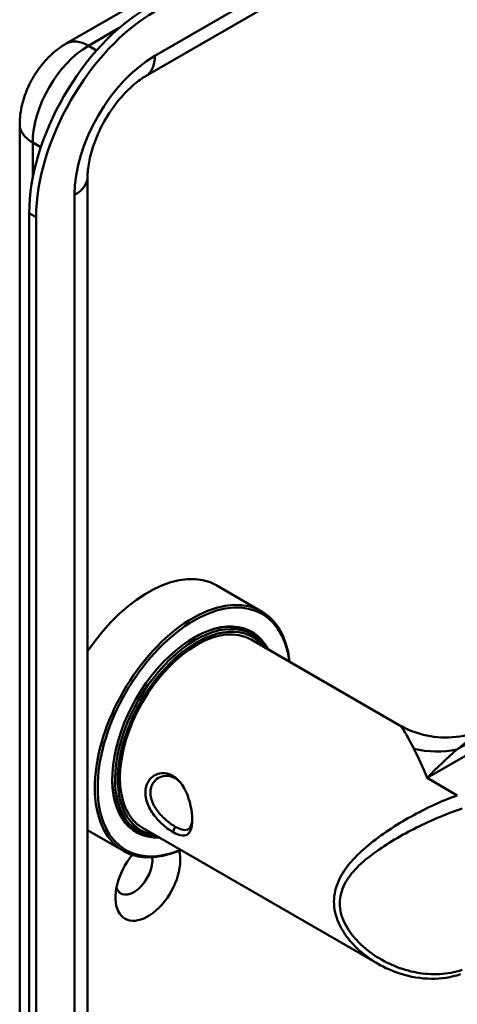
# Model space of a CAD drawing. Header units: millimetres. Extents: x 20 to 833, y 20 to 574.
# Tile 3 of 8: x 359 to 377, y 124 to 164. Entities that reach past the tile are written whole.
import ezdxf

# ---------------------------------------------------------------- set-up
doc = ezdxf.new("R2010")
doc.units = ezdxf.units.MM
doc.header["$LTSCALE"] = 2
doc.layers.add('Sichtbare Kanten(DIN)', color=7, linetype='Continuous', lineweight=50)
doc.layers.add('Sichtbare tangentiale Kanten(DIN)', color=7, linetype='Continuous', lineweight=50)

msp = doc.modelspace()

# ---------------------------------------------------------------- linework, layer by layer
at = {"layer": 'Sichtbare Kanten(DIN)'}
for p, q in [((361.174, 163.2513), (399.6406, 185.46)), ((364.3882, 161.9299), (402.8548, 184.1387)), ((359.284, 92.6985), (359.284, 159.9779)), ((362.0355, 90.5756), (362.0355, 157.855)), ((359.6698, 156.3853), (359.6698, 89.106)), ((359.9527, 156.222), (359.9527, 88.9427)), ((367.2782, 141.3125), (369.0883, 140.2674)), ((368.5318, 139.434), (368.7015, 139.336)), ((368.6581, 139.1302), (374.6634, 135.663)), ((362.0355, 131.4067), (363.4883, 130.5679)), ((363.9318, 131.4666), (364.1015, 131.3686)), ((364.2581, 131.5091), (373.7821, 126.0104)), ((373.7831, 131.0906), (373.7835, 131.0903))]:
    msp.add_line(p, q, dxfattribs=at)
for centre, major_axis, start_param, end_param in [((364.4782, 159.1614), (-3.4, -5.889), 3.9269908, 5.4977871), ((364.761, 158.9981), (-3.4, -5.889), 3.9269908, 5.4977871), ((364.4782, 136.4628), (2.8, 4.8497), 0, 1.450145), ((366.2883, 135.4176), (2.8, 4.8497), 5.616239, 10.0917243), ((366.3449, 135.385), (-2.76, -4.7805), 2.4932761, 6.9315019), ((366.3449, 135.385), (2.34, 4.053), 5.9355207, 9.7724426), ((366.4015, 135.3523), (2.3, 3.9837), 5.9872224, 9.7207409), ((366.4581, 135.3197), (-2.2, -3.8105), 3.1415927, 6.2831853), ((366.4581, 135.3197), (-2.26, -3.9144), 2.9106512, 6.5141268), ((366.3166, 135.4013), (2.32, 4.0184), 6.0274328, 7.0642824), ((366.2318, 135.4503), (2.3, 3.9837), 0, 0.2200524), ((366.1752, 135.483), (2.32, 4.0184), 6.1459819, 6.2527018), ((366.3166, 135.4013), (-2.32, -4.0184), 5.5020883, 6.5389379), ((364.761, 136.2995), (1.91, 3.3082), 3.7849045, 3.7849769), ((366.2318, 135.4503), (-2.3, -3.9837), 6.0631329, 6.2831853), ((366.1752, 135.483), (-2.32, -4.0184), 0.0304835, 0.1372034), ((366.1752, 135.483), (-2.32, -4.0184), 0.5586306, 0.5586627), ((366.4581, 135.3197), (-2.2, -3.8105), 0.4636584, 0.4637109), ((366.3449, 135.385), (2.34, 4.053), 3.8962737, 3.8962874), ((366.4015, 135.3523), (2.3, 3.9837), 3.8785623, 3.8785762), ((366.4581, 135.3196), (-2.26, -3.9144), 0.7187149, 0.7187288), ((364.4782, 129.4409), (-0.93, -1.6108), 4.427919, 8.9074708), ((363.9125, 129.7675), (-0.53, -0.918), 5.8272815, 8.7701358)]:
    msp.add_ellipse(centre, major_axis=major_axis, ratio=0.5773503, start_param=start_param, end_param=end_param, dxfattribs=at)
for points, knots in [([(359.284, 159.9779), (359.284, 160.2608), (359.3213, 160.5276), (359.4447, 161.0375), (359.5315, 161.2807), (359.7461, 161.7457), (359.874, 161.9673), (360.1694, 162.3856), (360.3366, 162.5823), (360.7165, 162.9442), (360.929, 163.1099), (361.174, 163.2513)], [3.1415927, 3.1415927, 3.1415927, 3.1415927, 3.4557519, 3.4557519, 3.7699112, 3.7699112, 4.0840704, 4.0840704, 4.3982297, 4.3982297, 4.712389, 4.712389, 4.712389, 4.712389]), ([(362.0355, 157.855), (362.0355, 158.0254), (362.0533, 158.2269), (362.1366, 158.6812), (362.2052, 158.9364), (362.3969, 159.4716), (362.5226, 159.7523), (362.8208, 160.3006), (362.9942, 160.5678), (363.364, 161.0513), (363.5603, 161.2679), (363.9414, 161.6243), (364.1264, 161.7667), (364.326, 161.8931), (364.3575, 161.9122), (364.3882, 161.9299)], [3.1415927, 3.1415927, 3.1415927, 3.1415927, 3.3743042, 3.3743042, 3.622285, 3.622285, 3.8827802, 3.8827802, 4.1487813, 4.1487813, 4.4119184, 4.4119184, 4.6639377, 4.6639377, 4.712389, 4.712389, 4.712389, 4.712389]), ([(374.6636, 135.6627), (374.9584, 135.493), (375.2938, 135.3574), (376.0169, 135.1791), (376.415, 135.1432), (377.2295, 135.1975), (377.6533, 135.2992), (378.1822, 135.5232), (378.3213, 135.5925), (378.4535, 135.6689)], [0, 0, 0, 0, 0.2837197, 0.2837197, 0.5923539, 0.5923539, 0.9280919, 0.9280919, 1.0529742, 1.0529742, 1.0529742, 1.0529742]), ([(365.4864, 131.3364), (365.4865, 131.3364), (365.4865, 131.3364), (365.4865, 131.3364), (365.6295, 131.2538), (365.8912, 131.1542), (366.1523, 131.238), (366.2825, 131.5615), (366.2825, 132.2669), (366.0222, 133.1394), (365.4985, 133.6546), (364.9542, 133.782), (364.5546, 133.5361), (364.3664, 133.1078), (364.3661, 132.6681), (364.6179, 132.1235), (365.033, 131.6497), (365.3434, 131.419), (365.4864, 131.3364)], [-0.0000187, -0.0000187, -0.0000187, -0.0000187, 0, 0, 0, 0.1510764, 0.3021528, 0.4532292, 0.6043056, 0.9064584, 1.0575348, 1.2086112, 1.4352258, 1.510764, 1.6618403, 1.8129167, 1.9639931, 2.1150509, 2.1150509, 2.1150509, 2.1150509]), ([(365.5862, 131.5503), (365.4585, 131.624), (365.319, 131.725), (365.1867, 131.8441), (365.0543, 131.9631), (364.9289, 132.0998), (364.8279, 132.2463), (364.7269, 132.3928), (364.6506, 132.5493), (364.6123, 132.7034), (364.5741, 132.8576), (364.5741, 133.0094), (364.6124, 133.142), (364.6315, 133.2083), (364.66, 133.27), (364.6965, 133.325), (364.806, 133.4903), (364.988, 133.5954), (365.1863, 133.608), (365.3185, 133.6164), (365.4581, 133.5838), (365.586, 133.51), (365.6493, 133.4735), (365.7097, 133.4269), (365.7661, 133.3722)], [0.0000186, 0.0000186, 0.0000186, 0.0000186, 0.1510764, 0.1510764, 0.1510764, 0.3021528, 0.3021528, 0.3021528, 0.4532292, 0.4532292, 0.4532292, 0.6043056, 0.6043056, 0.6043056, 0.6798438, 0.6798438, 0.6798438, 0.9064584, 0.9064584, 0.9064584, 1.0575348, 1.0575348, 1.0575348, 1.1323307, 1.1323307, 1.1323307, 1.1323307]), ([(366.277, 131.8494), (366.2747, 131.8139), (366.2712, 131.7802), (366.2663, 131.7487), (366.2477, 131.6273), (366.2105, 131.5365), (366.1539, 131.4809), (366.0974, 131.4252), (366.0216, 131.4047), (365.9257, 131.4174), (365.8299, 131.4301), (365.7139, 131.4766), (365.5863, 131.5503), (365.5862, 131.5503), (365.5862, 131.5503), (365.5862, 131.5503)], [1.62251273, 1.62251273, 1.62251273, 1.62251273, 1.66184035, 1.66184035, 1.66184035, 1.81291674, 1.81291674, 1.81291674, 1.96399314, 1.96399314, 1.96399314, 2.11506954, 2.11506954, 2.11506954, 2.11508813, 2.11508813, 2.11508813, 2.11508813]), ([(377.1416, 125.5777), (376.7616, 125.4523), (376.36, 125.3926), (375.5441, 125.3976), (375.122, 125.4691), (374.3955, 125.6982), (374.0798, 125.8385), (373.7841, 126.0093)], [0, 0, 0, 0, 0.32271173, 0.32271173, 0.66486738, 0.66486738, 0.94272813, 0.94272813, 0.94272813, 0.94272813])]:
    msp.add_open_spline(points, degree=3, knots=knots, dxfattribs=at)
for points in [[(374.6633, 135.6628), (374.6634, 135.6628), (374.6635, 135.6627), (374.6636, 135.6627)], [(373.7821, 126.0105), (373.7828, 126.0101), (373.7835, 126.0097), (373.7841, 126.0093)]]:
    msp.add_open_spline(points, degree=3, dxfattribs=at)
at = {"layer": 'Sichtbare tangentiale Kanten(DIN)'}
for p, q in [((403.2276, 184.9626), (364.761, 162.7539)), ((362.074, 163.1622), (363.3206, 163.8819)), ((362.074, 163.1622), (362.4033, 162.9721)), ((359.8112, 157.8036), (359.8112, 159.243)), ((359.8112, 159.243), (360.1405, 159.0529)), ((361.5083, 157.1201), (361.5083, 89.8408)), ((359.9527, 156.222), (359.6698, 156.3853)), ((377.0008, 134.6723), (402.7562, 149.5422)), ((375.7919, 133.5234), (403.2276, 149.3634)), ((375.7919, 133.5234), (377.0167, 132.8162)), ((365.4863, 131.3366), (365.586, 131.5502))]:
    msp.add_line(p, q, dxfattribs=at)
for centre, major_axis, ratio, start_param, end_param in [((362.074, 160.5494), (1.6, 2.7713), 0.5773503, 0.7853982, 2.3561945), ((362.074, 161.6925), (-0.9, 1.5588), 0.5773503, 5.4977871, 6.2831853), ((364.761, 158.9981), (-2.3, -3.9837), 0.5773503, 3.9269908, 5.4977871), ((363.4882, 163.4888), (0.9, -1.5588), 0.5773503, 0, 0.7853982), ((361.084, 159.9779), (-1.8, 0), 0.5773503, 0, 0.7853982), ((360.2355, 157.855), (1.8, 0), 0.5773503, 5.4977871, 6.2831853), ((376.058, 138.2958), (3.8976, -0.8993), 0.9206274, 4.7194989, 5.1605706)]:
    msp.add_ellipse(centre, major_axis=major_axis, ratio=ratio, start_param=start_param, end_param=end_param, dxfattribs=at)
for points, knots in [([(374.6636, 135.6627), (374.664, 135.6625), (374.7158, 135.6322), (374.8841, 135.411), (375.1213, 134.9676), (375.2578, 134.7013)], [10.7557317, 10.7557317, 10.7557317, 10.7557317, 10.7602995, 11.3792994, 11.9982993, 11.9982993, 11.9982993, 11.9982993]), ([(377.0008, 134.6723), (377.3455, 134.9423), (377.8391, 135.2964), (378.315, 135.5889), (378.4529, 135.6685)], [-11.9982993, -11.9982993, -11.9982993, -11.9982993, -11.3792994, -11.12107641, -11.12107641, -11.12107641, -11.12107641]), ([(375.2578, 134.7013), (375.4285, 134.3682), (375.61, 133.9704), (375.7908, 133.5261), (375.7913, 133.5247), (375.7919, 133.5234)], [6.62628273, 6.62628273, 6.62628273, 6.62628273, 7.40512976, 7.40512976, 7.40751608, 7.40751608, 7.40751608, 7.40751608]), ([(375.7919, 133.5234), (375.7931, 133.5246), (375.7943, 133.5259), (376.1984, 133.942), (376.6038, 134.3289), (377.0008, 134.6723)], [-7.40751608, -7.40751608, -7.40751608, -7.40751608, -7.40512976, -7.40512976, -6.62628273, -6.62628273, -6.62628273, -6.62628273]), ([(377.0167, 132.8162), (376.7111, 132.7099), (376.0745, 132.4497), (374.8084, 131.8059), (373.3468, 130.8422), (372.2368, 129.6808), (371.9467, 128.5233), (372.1236, 127.7834), (372.4231, 127.2428), (372.8023, 126.7484), (373.2667, 126.3349), (373.6551, 126.0839), (373.7821, 126.0105)], [-3.4261334, -3.4261334, -3.4261334, -3.4261334, -3.1814096, -2.9366858, -2.4472382, -1.9577905, -1.7130667, -1.4683429, -1.345981, -1.2236191, -0.9788953, -0.8649091, -0.8649091, -0.8649091, -0.8649091]), ([(377.2151, 125.7571), (376.9169, 125.6588), (376.6053, 125.6018), (376.2933, 125.5847), (375.9813, 125.5677), (375.6691, 125.5905), (375.3631, 125.6467), (374.751, 125.7593), (374.1633, 126.0066), (373.6516, 126.352), (373.3958, 126.5246), (373.1589, 126.7217), (372.9529, 126.9408), (372.8499, 127.0503), (372.7546, 127.1654), (372.6692, 127.2854), (372.5839, 127.4055), (372.5085, 127.5306), (372.4463, 127.6592), (372.322, 127.9165), (372.2506, 128.1877), (372.2515, 128.4538), (372.2524, 128.7198), (372.3256, 128.9807), (372.4488, 129.2226), (372.6952, 129.7064), (373.1419, 130.1162), (373.6562, 130.4917), (374.1705, 130.8671), (374.7529, 131.2064), (375.3633, 131.5121), (375.6686, 131.6649), (375.9808, 131.8093), (376.2929, 131.9407), (376.605, 132.0721), (376.9169, 132.1907), (377.2151, 132.2891)], [0, 0, 0, 0, 0.2447238, 0.2447238, 0.2447238, 0.4894476, 0.4894476, 0.4894476, 0.9788953, 0.9788953, 0.9788953, 1.2236191, 1.2236191, 1.2236191, 1.345981, 1.345981, 1.345981, 1.4683429, 1.4683429, 1.4683429, 1.7130667, 1.7130667, 1.7130667, 1.9577905, 1.9577905, 1.9577905, 2.4472382, 2.4472382, 2.4472382, 2.9366858, 2.9366858, 2.9366858, 3.1814096, 3.1814096, 3.1814096, 3.4261334, 3.4261334, 3.4261334, 3.4261334])]:
    msp.add_open_spline(points, degree=3, knots=knots, dxfattribs=at)

doc.saveas('drawing.dxf')
